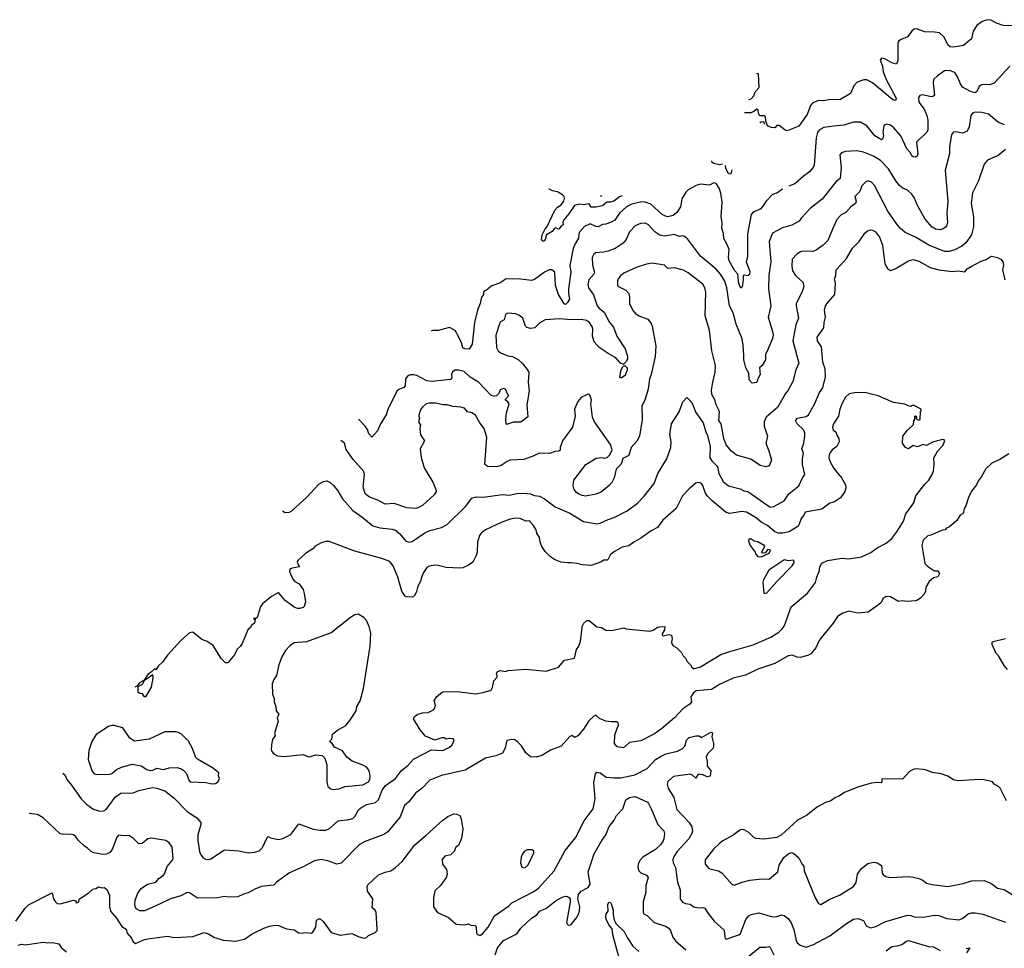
# Model space of a CAD drawing. Extents: x 1863118 to 1989590, y 394482 to 532474.
# Tile 108 of 215: x 1895006 to 1903755, y 507126 to 515377. Entities that reach past the tile are written whole.
import ezdxf

# ---------------------------------------------------------------- set-up
doc = ezdxf.new("R2010")
doc.units = 0

msp = doc.modelspace()

# ---------------------------------------------------------------- linework, layer by layer
at = {"layer": '0CON20XD'}
for points in [[(1903825, 515321.4), (1903745, 515326.7), (1903685.4, 515345.4), (1903635, 515372.2), (1903605, 515376.9), (1903558, 515362), (1903510.8, 515325), (1903480, 515275), (1903464.1, 515205.9), (1903393, 515147), (1903305, 515132.9), (1903275, 515134.3), (1903252.4, 515152.4), (1903220.5, 515220.5), (1903179.1, 515259.1), (1903135, 515267.5), (1903048.7, 515268.7), (1902975, 515294.4), (1902955, 515291.4), (1902935, 515275.7), (1902894.6, 515225.4), (1902839.8, 515200.2), (1902816, 515185), (1902809.2, 515165), (1902808.6, 515015), (1902797.7, 514982.3), (1902755, 514994.4), (1902695, 515028.6), (1902665, 515033.8), (1902652, 515018), (1902672.9, 514965), (1902680, 514915), (1902705.5, 514845.5), (1902790.8, 514685), (1902793.8, 514675), (1902785, 514660), (1902765, 514666.2), (1902585, 514815.4), (1902535, 514842.2), (1902507.9, 514842.1), (1902448.3, 514821.7), (1902419.3, 514790.7), (1902389.5, 514720.5), (1902294.2, 514665.8), (1902215, 514667.5), (1902145, 514654.5), (1902105, 514658.5), (1902055, 514637.9), (1902034.3, 514615.7), (1902002.1, 514535), (1901930.5, 514429.5), (1901825, 514389.2), (1901808.8, 514395), (1901755, 514437.5), (1901733.8, 514436.2), (1901715, 514417.5), (1901685, 514420), (1901650, 514435), (1901636.7, 514475), (1901632.5, 514515), (1901623, 514523), (1901583.6, 514523.6), (1901572, 514542), (1901567.5, 514575), (1901555, 514582.5), (1901525, 514557.5), (1901501.7, 514548.3), (1901447.9, 514549.9)], [(1901484.5, 514667.4), (1901505, 514672.5), (1901528.3, 514701.7), (1901540, 514735), (1901577, 514773), (1901572.5, 514895), (1901565, 514900), (1901552.2, 514897)], [(1903805, 514964), (1903665, 514814.2), (1903625, 514797.5), (1903585, 514802.5), (1903552.3, 514797.7), (1903535, 514786.7), (1903508.6, 514735), (1903495, 514728.5), (1903455, 514739.6), (1903385, 514777.1), (1903365, 514806.2), (1903340.6, 514870.6), (1903315, 514907.1), (1903265, 514925.6), (1903225, 514921.9), (1903160.8, 514879.2), (1903125.8, 514845), (1903122.2, 514815), (1903134.2, 514705.8), (1903118.3, 514691.7), (1903095, 514693.1), (1903025, 514708.9), (1903005.7, 514704.3), (1902993.2, 514686.8), (1902996.9, 514645), (1903042.8, 514582.8), (1903065.5, 514525), (1903074.6, 514485), (1903076.2, 514425), (1903074.4, 514395), (1903065, 514374), (1902975, 514287.5), (1902985.6, 514185), (1902980, 514165), (1902965, 514155.8), (1902945, 514158), (1902935, 514166.2), (1902920.8, 514195), (1902889.6, 514229.6), (1902835.5, 514345), (1902775, 514417.5), (1902745, 514439.2), (1902712.7, 514447.3), (1902696.1, 514443.9), (1902685.9, 514434.1), (1902676, 514375), (1902682.5, 514345), (1902673.6, 514316.4), (1902665, 514310), (1902604.7, 514344.7), (1902534, 514434), (1902476.2, 514466.2), (1902415, 514467.5), (1902329.5, 514440.5), (1902239.7, 514430.3), (1902150.3, 514419.7), (1902111.7, 514398.3), (1902094.3, 514375), (1902083.4, 514326.6), (1902064.3, 514085), (1902055.4, 514064.6), (1902024.2, 514025), (1901966.6, 513983.4), (1901895, 513919.2), (1901839.3, 513897.1)], [(1903756.8, 514443.2), (1903705, 514463.3), (1903615, 514536.9), (1903555, 514553.3), (1903495, 514554.2), (1903473.3, 514545), (1903458, 514525), (1903444.3, 514425.7), (1903425, 514386.2), (1903385, 514368), (1903325, 514380), (1903305, 514378), (1903285, 514356.7), (1903267, 514247), (1903268.6, 514185), (1903228.8, 514041.2), (1903252.5, 513765), (1903243.5, 513655), (1903249.4, 513575), (1903241.4, 513545), (1903229.8, 513530.2), (1903212.6, 513517.4), (1903185, 513510.5), (1903145, 513516.9), (1903115, 513533.8), (1903050.9, 513605), (1902983.8, 513725), (1902955, 513798), (1902935, 513827.5), (1902895, 513862), (1902855, 513879.2), (1902825, 513904.3), (1902791.1, 513945), (1902725, 514051.4), (1902655, 514124.5), (1902592.5, 514165), (1902505, 514199.5), (1902445, 514211.1), (1902345, 514205.7), (1902310, 514195), (1902292.5, 514175), (1902304.5, 514065), (1902295.4, 513964.6), (1902261.4, 513938.6), (1902138, 513782), (1902031.1, 513698.9), (1901952.6, 513617.4), (1901933.4, 513586.6), (1901868.7, 513551.3), (1901785, 513526.7), (1901695, 513479.2), (1901666.7, 513405), (1901680.6, 513225), (1901662.8, 513107.2), (1901660.6, 512985), (1901679.4, 512835), (1901656.5, 512735), (1901696.7, 512605), (1901700.5, 512575), (1901695, 512543.3), (1901649.5, 512430.5), (1901634.2, 512405.8), (1901632.5, 512355), (1901603.8, 512305), (1901578.8, 512285), (1901586.9, 512223.1), (1901564, 512185), (1901555, 512153.8), (1901515, 512146.7), (1901488.3, 512178.3), (1901484.3, 512235), (1901458.8, 512285), (1901441.8, 512355), (1901439.6, 512395), (1901435.4, 512484.6), (1901425, 512541.2), (1901372.2, 512672.2), (1901345, 512771.2), (1901312.2, 512835), (1901289.2, 512995), (1901271.5, 513055), (1901233.5, 513115), (1901195, 513158.9), (1901055, 513276.9), (1900940.3, 513430.3), (1900915, 513452), (1900895, 513457.5), (1900865, 513451.9), (1900825, 513466.9), (1900735, 513454.4), (1900695, 513461.1), (1900651.2, 513491.2), (1900592.8, 513552.8), (1900565, 513568.6), (1900523.2, 513566.8), (1900474.5, 513545.5), (1900425, 513492), (1900395, 513424), (1900368, 513392), (1900296.2, 513345), (1900235, 513319.4), (1900195, 513310.6), (1900123.4, 513306.6), (1900106.6, 513293.4), (1900093.1, 513265), (1900095.6, 513195), (1900114.2, 513135), (1900107.5, 513115), (1900064.4, 513065), (1900055.6, 513025), (1900061.1, 512995), (1900103.6, 512933.6), (1900138.6, 512835), (1900154.2, 512815), (1900203.1, 512775), (1900241.9, 512695), (1900281.9, 512645), (1900312.2, 512565), (1900385, 512453.8), (1900408, 512388), (1900407.5, 512365), (1900398, 512342), (1900375, 512316.2), (1900365, 512315.8), (1900344.6, 512324.6), (1900303.3, 512373.3), (1900235, 512412.1), (1900154, 512464), (1900110.8, 512515), (1900097.1, 512565), (1900100, 512625), (1900095.5, 512645), (1900068.1, 512685), (1900043.3, 512705), (1899995, 512714.3), (1899905, 512711.2), (1899805, 512720), (1899675, 512708.8), (1899627, 512683), (1899585, 512640), (1899545, 512632.5), (1899513.3, 512643.3), (1899500, 512655), (1899476.1, 512726.1), (1899442.3, 512752.3), (1899415, 512764), (1899345, 512769.2), (1899323.4, 512756.6), (1899310.3, 512709.7), (1899278, 512692), (1899268.8, 512675), (1899237.5, 512575), (1899242.5, 512465), (1899258, 512435), (1899277.6, 512417.6), (1899345, 512390.8), (1899385, 512384), (1899435, 512356.2), (1899472.7, 512322.7), (1899525, 512256.7), (1899531.7, 512241.7), (1899525.8, 512155), (1899534.3, 512075), (1899512.7, 511955), (1899520.8, 511849.2), (1899458.8, 511801.2), (1899395, 511800.5), (1899342, 511782), (1899335, 511781.2), (1899330, 511790), (1899324.6, 511825.4), (1899331.9, 511885), (1899354.2, 511964.2), (1899345, 511981.2), (1899323.8, 511995), (1899323.8, 512005), (1899348.9, 512035), (1899323.6, 512093.6), (1899305, 512100), (1899275, 512086.7), (1899263.3, 512055), (1899243.9, 512036.1), (1899215, 512032), (1899195, 512038), (1899084.3, 512155), (1899010.2, 512200.2), (1898955, 512250), (1898905.8, 512264.2), (1898875, 512262), (1898852.7, 512247.3), (1898844, 512225), (1898846.4, 512193.6), (1898835, 512178.8), (1898667.4, 512162.6), (1898625, 512169.5), (1898535, 512214.4), (1898505, 512221.9), (1898475, 512222.9), (1898455, 512212), (1898432.9, 512185), (1898432.5, 512125), (1898420, 512110), (1898375, 512091.5), (1898356.7, 512075), (1898277.3, 511912.7), (1898263.1, 511865), (1898212.6, 511787.4), (1898186, 511725), (1898135, 511666.7), (1898107.3, 511697.3), (1898095.7, 511735), (1898075, 511766.2), (1898021.6, 511821.6), (1898017.3, 511828.9)], [(1901586.6, 514459.9), (1901592, 514468), (1901605, 514473.3), (1901619.3, 514469.3), (1901622.9, 514447.4)], [(1903765, 514223.8), (1903701.2, 514168.8), (1903605, 514130), (1903577, 514093), (1903525.7, 513945), (1903472.4, 513837.6), (1903462.2, 513745), (1903481.9, 513625), (1903481.5, 513535), (1903463.3, 513465), (1903414.3, 513395), (1903379.2, 513365), (1903315, 513332.3), (1903265, 513318.5), (1903225, 513316.2), (1903084.1, 513374.1), (1902966, 513445), (1902875.5, 513485.5), (1902832.3, 513522.3), (1902800.5, 513560.5), (1902721.1, 513675), (1902602.2, 513902.2), (1902575, 513934.2), (1902545, 513946), (1902525, 513936.2), (1902488, 513902), (1902471.1, 513848.9), (1902428, 513805), (1902438, 513765), (1902434, 513745), (1902392.5, 513715), (1902348, 513665), (1902306.1, 513643.9), (1902268, 513602), (1902229.4, 513515), (1902187.1, 513415), (1902147.2, 513372.8), (1902085, 513329.2), (1902055, 513317.1), (1901965, 513319.5), (1901945, 513314.4), (1901912, 513295), (1901870, 513250), (1901867.9, 513187.9), (1901874.3, 513145), (1901900, 513105), (1901964.2, 513045), (1901972.9, 513005), (1901957.6, 512952.4), (1901905.5, 512855), (1901904.6, 512834.6), (1901925.8, 512725), (1901903.1, 512665), (1901877.5, 512525), (1901929.2, 512325), (1901904.3, 512265), (1901877.2, 512162.8), (1901834.2, 512085), (1901810.6, 512055), (1901738.9, 511931.1), (1901640, 511845), (1901620.8, 511805), (1901620, 511765), (1901652, 511675), (1901638, 511625), (1901639.2, 511605), (1901664.3, 511545), (1901685.9, 511464.1), (1901665.8, 511414.2), (1901635, 511404), (1901585, 511416.2), (1901501.7, 511471.7), (1901375, 511507.5), (1901331.8, 511541.8), (1901285, 511600), (1901261.8, 511655), (1901238.9, 511785), (1901217.5, 511815), (1901225.4, 511895), (1901193.5, 511955), (1901185, 511993.3), (1901156.1, 512046.1), (1901152.1, 512085), (1901164.6, 512155.4), (1901187.5, 512245), (1901187.8, 512305), (1901155.7, 512434.3), (1901135, 512617.5), (1901097.5, 512745), (1901102.2, 512955), (1901095.6, 512995), (1901075, 513027.5), (1900946.9, 513126.9), (1900905, 513151.4), (1900825, 513170.8), (1900765, 513167.5), (1900735, 513195.7), (1900625, 513214.2), (1900575, 513205.8), (1900485, 513174.3), (1900373.8, 513125), (1900345, 513102), (1900324.4, 513075), (1900316.9, 513055), (1900319.2, 513015), (1900326.2, 513005), (1900393, 512973), (1900417.5, 512945), (1900425.5, 512915.5), (1900425.6, 512855), (1900454.5, 512794.5), (1900475, 512768.8), (1900507, 512747), (1900586.7, 512715), (1900618.3, 512678.3), (1900627.5, 512655), (1900658.1, 512475), (1900652.5, 512385), (1900616.8, 512223.2), (1900602.9, 512185), (1900590, 512095), (1900560.8, 511995), (1900535.7, 511945), (1900536.8, 511823.2), (1900512.4, 511677.6), (1900488.9, 511631.1), (1900440, 511575), (1900418, 511505), (1900365, 511477.5), (1900356.7, 511446.7), (1900346.7, 511425), (1900307.5, 511382.5), (1900290, 511305), (1900269.2, 511265), (1900245, 511238), (1900172, 511178), (1900125, 511160), (1900035, 511144.3), (1900005, 511148.1), (1899975, 511160.6), (1899954.3, 511175), (1899933, 511203), (1899923, 511237), (1899931.4, 511285), (1900036.1, 511423.9), (1900128.3, 511481.7), (1900175, 511486.2), (1900205, 511481.2), (1900225, 511486.7), (1900250.5, 511509.5), (1900272, 511555), (1900255, 511602.5), (1900114.6, 511804.6), (1900095.8, 511845), (1900080.8, 511965), (1900085.7, 511995), (1900074.1, 512034.1), (1900065.8, 512045.8), (1900055, 512048.8), (1899995, 512020), (1899966.2, 511985), (1899937.5, 511915), (1899943.3, 511855), (1899918.8, 511755), (1899830, 511635), (1899807.5, 511575), (1899808.3, 511551.7), (1899797, 511543), (1899765, 511541.2), (1899715, 511522), (1899625, 511526), (1899575, 511500.8), (1899485, 511469.4), (1899365, 511463.1), (1899338, 511452), (1899285, 511415.5), (1899245, 511402.9), (1899165.7, 511405.7), (1899138.8, 511425), (1899158.5, 511665), (1899133.1, 511745), (1899095, 511794), (1899055, 511864.3), (1899025, 511884.3), (1898985, 511891.4), (1898960, 511925), (1898925, 511935.5), (1898855, 511941.1), (1898805, 511955.5), (1898765, 511954.4), (1898705, 511970.5), (1898645, 511970), (1898616.9, 511963.1), (1898584, 511935), (1898570, 511915), (1898555.6, 511875), (1898552.9, 511855), (1898558.1, 511835), (1898550.6, 511805), (1898568, 511775), (1898560.6, 511745), (1898567.3, 511687.3), (1898603.8, 511635), (1898565.6, 511565), (1898572.7, 511487.3), (1898600.6, 511395), (1898677.4, 511267.4), (1898702.1, 511212.1), (1898705.6, 511185), (1898689.2, 511155), (1898585, 511060.6), (1898545, 511038.6), (1898525, 511034.4), (1898445, 511040), (1898335, 511079.1), (1898255, 511072.7), (1898188.2, 511108.2), (1898113.6, 511133.6), (1898076.9, 511165), (1898057.3, 511225), (1898070, 511335), (1898063.8, 511363.8), (1897969.5, 511469.5), (1897907.4, 511557.4), (1897890.8, 511615), (1897859, 511637.5)], [(1901250.4, 514092), (1901225, 514088.2), (1901175, 514098.1), (1901159.1, 514109.1), (1901157.4, 514122.3)], [(1901335.5, 514043.8), (1901325, 514007.5), (1901315, 514004), (1901305, 514011.2), (1901280, 514055), (1901278.2, 514080.7)], [(1901782.9, 513869.7), (1901735, 513835.7), (1901695, 513822.5), (1901638, 513765), (1901590.8, 513695), (1901525, 513665.7), (1901507.1, 513645), (1901474.1, 513475), (1901473.2, 513275), (1901460.5, 513225), (1901495, 513140), (1901491.4, 513115), (1901475, 513102.2), (1901445, 513105.6), (1901435, 513101.2), (1901435.8, 513065), (1901425, 513002.5), (1901415, 512991.2), (1901395, 513033.3), (1901386.5, 513115), (1901361.2, 513145), (1901311.2, 513235), (1901305.2, 513265), (1901311.1, 513335), (1901290.4, 513385), (1901262, 513432), (1901258.6, 513478.6), (1901246.2, 513525), (1901248.8, 513575), (1901239.2, 513625), (1901247.3, 513755), (1901235.4, 513834.6), (1901220.6, 513880.6), (1901195, 513920.6), (1901173.3, 513926.7), (1901135, 513908.1), (1901055, 513914.4), (1901016.9, 513903.1), (1900945, 513864), (1900925, 513843.8), (1900890, 513785), (1900876.5, 513715), (1900846.5, 513663.5), (1900812.9, 513637.1), (1900766, 513626), (1900745, 513630), (1900716, 513646), (1900615, 513737.2), (1900565, 513756.9), (1900535, 513760), (1900445, 513738.8), (1900397.8, 513715), (1900335, 513658.6), (1900294.2, 513595.8), (1900255, 513574.6), (1900215, 513559.6), (1900185, 513556.5), (1900145, 513536.2), (1900125, 513539.2), (1900075, 513562.7), (1900025, 513540.5), (1899977.1, 513485), (1899972.3, 513435), (1899940.7, 513385), (1899924.7, 513345), (1899893.4, 513193.4), (1899904.8, 513135), (1899883.4, 512985), (1899882, 512945), (1899893.1, 512895), (1899874.5, 512865.5), (1899856.7, 512845), (1899845, 512850.8), (1899794.7, 512935), (1899768.7, 513015), (1899762.7, 513135), (1899735, 513155.4), (1899710, 513155), (1899668, 513135), (1899580.6, 513069.4), (1899555, 513058.2), (1899435, 513073.8), (1899385, 513070.3), (1899330, 513075), (1899275, 513038.1), (1899195, 513008.8), (1899155, 512972.5), (1899134.2, 512965.8), (1899127.5, 512955), (1899127.5, 512935), (1899109.2, 512910.8), (1899098.1, 512855), (1899074.1, 512795.9), (1899047.1, 512685), (1899025.6, 512495), (1898999.3, 512450.7), (1898962.3, 512452.3), (1898945, 512460), (1898932, 512505), (1898908, 512555), (1898875.5, 512615.5), (1898825, 512641.4), (1898725, 512614.4), (1898675, 512615.7), (1898663.2, 512610.3)], [(1900360.8, 513812.5), (1900335, 513803.8), (1900285, 513764.2), (1900255.8, 513754.2), (1900224.2, 513755.8), (1900185, 513724.4), (1900125, 513710), (1900085, 513711.4), (1900065, 513740), (1900015, 513730.6), (1899982.5, 513737.5), (1899935, 513726.2), (1899887.1, 513652.9), (1899841.6, 513598.4), (1899833.1, 513575), (1899836.2, 513555), (1899818.7, 513541.3), (1899797.5, 513515), (1899765, 513526.2), (1899757.1, 513522.9), (1899737.5, 513495), (1899686.7, 513465), (1899676, 513425), (1899665, 513410), (1899655, 513410), (1899642, 513422), (1899648.6, 513465), (1899675, 513518), (1899691.7, 513538.3), (1899760.6, 513685), (1899785, 513711.4), (1899817.6, 513732.4), (1899842.5, 513765), (1899846.7, 513786.7), (1899844.2, 513805), (1899829.7, 513819.7), (1899785, 513846.7), (1899740, 513855), (1899706.8, 513872.9)], [(1900163.9, 513813.7), (1900175, 513810), (1900178.7, 513813.7)], [(1897342.2, 511012.2), (1897365, 510997.5), (1897405, 511000), (1897425, 511013.3), (1897556.2, 511135), (1897665, 511248.8), (1897705, 511273.8), (1897735, 511278.8), (1897765, 511266.2), (1897795, 511238.8), (1897832.1, 511192.1), (1897875, 511118.8), (1897965.5, 511015.5), (1898045, 510960.8), (1898145, 510880.6), (1898205, 510863.1), (1898315, 510849.4), (1898345, 510840), (1898385, 510807.5), (1898435, 510745.8), (1898465, 510734.2), (1898495, 510740), (1898605, 510817.5), (1898651.4, 510838.6), (1898755, 510866), (1898805, 510891.2), (1898968.7, 511051.3), (1899025, 511126), (1899063, 511137), (1899125, 511135.6), (1899295, 511158.5), (1899355, 511152.9), (1899425, 511165.7), (1899485, 511168.6), (1899545, 511164.4), (1899580, 511150), (1899624.4, 511144.4), (1899670.7, 511120.7), (1899765, 511049.4), (1899895, 510992.2), (1900015, 510917.1), (1900135, 510897.1), (1900165, 510904.3), (1900235, 510936), (1900295, 510958), (1900405, 511014.2), (1900495, 511082), (1900555, 511143.8), (1900644, 511255), (1900675.8, 511344.2), (1900758, 511475), (1900791.2, 511575), (1900794, 511625), (1900784.3, 511695), (1900799.2, 511785), (1900867, 511893), (1900898.8, 511981.2), (1900935, 512020), (1900979.2, 511975), (1901015.5, 511885.5), (1901080, 511795), (1901102.7, 511715), (1901118.9, 511681.1), (1901141.5, 511585), (1901139.1, 511485), (1901155, 511458.1), (1901207.3, 511407.3), (1901217.5, 511345), (1901255.8, 511275), (1901304.6, 511234.6), (1901408.9, 511208.9), (1901441.5, 511191.5), (1901475.9, 511185.9), (1901675, 511044.2), (1901707.9, 511052.1), (1901799.1, 511100.9), (1901841.5, 511165), (1901928.9, 511235), (1901960.6, 511305), (1901984.2, 511335), (1901960.6, 511425), (1901961.1, 511475), (1901971.1, 511525), (1901957.1, 511565), (1901972.5, 511615), (1901981.9, 511678.1), (1901982.5, 511705), (1901972.1, 511732.1), (1901915, 511786), (1901900, 511815), (1901916.7, 511835), (1901995, 511852.5), (1902015, 511866.2), (1902068.9, 511961.1), (1902114.3, 512065), (1902142.9, 512105), (1902166.9, 512205), (1902163.3, 512275), (1902143.3, 512335), (1902130.2, 512470.2), (1902094.4, 512525), (1902092.2, 512555), (1902151.5, 512638.5), (1902153.5, 512685), (1902165.6, 512735), (1902158.1, 512795), (1902166.9, 512835), (1902185.8, 512865), (1902250.5, 512935), (1902255.7, 513035), (1902247.8, 513075), (1902258.2, 513105), (1902261.1, 513155), (1902330.5, 513229.5), (1902354.4, 513255), (1902405, 513348), (1902464.3, 513405.7), (1902515, 513481.2), (1902539.1, 513500.9), (1902565, 513510.8), (1902585, 513507.5), (1902611.3, 513491.3), (1902646.9, 513445), (1902672.2, 513375), (1902695, 513207.5), (1902716.2, 513165), (1902745, 513148.8), (1902785.7, 513164.3), (1902905, 513235.8), (1902945, 513245.6), (1902995, 513230), (1903096.4, 513176.4), (1903175, 513153.1), (1903295, 513138.2), (1903345, 513145.5), (1903403.6, 513136.4), (1903425, 513162), (1903461.2, 513185), (1903548.3, 513231.7), (1903595, 513247.5), (1903629.4, 513270.6), (1903645.8, 513275.8), (1903693.9, 513263.9), (1903726.4, 513246.4), (1903743.3, 513225), (1903747.5, 513195), (1903740, 513155), (1903760, 513065)], [(1900355, 512193.8), (1900343.9, 512193.9), (1900340, 512205), (1900351.4, 512265), (1900365, 512291.2), (1900375, 512300), (1900385, 512300), (1900404, 512285), (1900402.9, 512265), (1900385, 512216.2), (1900355, 512193.8)], [(1895389.7, 508683), (1895407.8, 508667.8), (1895425.6, 508625.6), (1895466, 508575), (1895553.6, 508453.6), (1895602.4, 508402.4), (1895655, 508365.8), (1895715, 508344.3), (1895755, 508348.5), (1895775, 508358.9), (1895855, 508467.8), (1895905, 508504.3), (1896015, 508506), (1896065, 508527.5), (1896185, 508554.2), (1896225, 508549.2), (1896295.7, 508525.7), (1896375, 508464.2), (1896495, 508341.4), (1896581.2, 508285), (1896614.2, 508245), (1896615.7, 508225), (1896588.1, 508135), (1896588.9, 508085), (1896604.4, 507985.6), (1896615.4, 507955.4), (1896635, 507930.8), (1896657.6, 507917.6), (1896685.5, 507914.5), (1896705, 507921.4), (1896825, 508000.6), (1896952.4, 507992.4), (1897035, 507972.9), (1897095, 507979.2), (1897135, 507992.9), (1897165, 508021.2), (1897205, 508110), (1897215, 508120), (1897235, 508108.8), (1897305, 508094.2), (1897345, 508102), (1897415, 508136.2), (1897485, 508231.2), (1897615, 508184.4), (1897675, 508174.4), (1897725, 508175.6), (1897758.2, 508191.8), (1897835, 508258.1), (1897935, 508269.1), (1897965, 508279.1), (1897985, 508298.1), (1898017.1, 508355), (1898037.1, 508375), (1898090, 508405), (1898167.6, 508422.4), (1898193.6, 508446.4), (1898225, 508525.6), (1898257.8, 508572.2), (1898345, 508635.6), (1898400, 508705), (1898455, 508748.9), (1898505, 508805.8), (1898665, 508888.6), (1898766.6, 508883.4), (1898825, 508912.5), (1898848, 508935), (1898866, 508975), (1898857.3, 508987.3), (1898825, 508990.6), (1898794.2, 508984.2), (1898780, 508995), (1898757.5, 508997.5), (1898695, 508976), (1898611.2, 509011.2), (1898565.9, 509065.9), (1898506.2, 509165), (1898514.3, 509185.7), (1898542.5, 509205), (1898585, 509218), (1898635, 509221.2), (1898682.5, 509245), (1898695, 509260), (1898700, 509285), (1898688.8, 509325), (1898708.7, 509361.3), (1898764.4, 509405.6), (1898815, 509409.2), (1898915.8, 509405.8), (1899055, 509388), (1899125, 509398.8), (1899195, 509420), (1899207, 509443), (1899218.3, 509501.7), (1899247.5, 509535), (1899250, 509545), (1899242.5, 509565), (1899246.2, 509575), (1899254.2, 509585.8), (1899275, 509593.8), (1899325, 509586.7), (1899345, 509593.3), (1899505, 509606.2), (1899685, 509588.8), (1899795, 509623.3), (1899847.5, 509685), (1899937.5, 509705), (1899955, 509780), (1899975, 509810), (1899986.1, 509843.9), (1899996.7, 509895), (1900003.6, 509986.4), (1900020, 510015), (1900045, 510040), (1900065, 510040), (1900135, 509982.5), (1900177, 509977), (1900215, 509952.5), (1900265, 509950), (1900375, 509972.5), (1900395, 509963.3), (1900605, 509942.5), (1900636.1, 509953.9), (1900675, 509980), (1900691.7, 509981.7), (1900740, 509985), (1900736.7, 509955), (1900715, 509920), (1900715, 509910), (1900723.3, 509903.3), (1900775, 509913.8), (1900799.3, 509909.3), (1900803.3, 509875), (1900796.7, 509845), (1900801.7, 509831.7), (1900814.1, 509814.1), (1900846.4, 509796.4), (1900887.5, 509755), (1900902.5, 509725), (1900922.5, 509705), (1900937.5, 509675), (1900967.5, 509645), (1900977.5, 509625), (1900995, 509610), (1901005, 509611.2), (1901055, 509628), (1901235, 509735.6), (1901315, 509764.5), (1901525, 509823.5), (1901679.8, 509890.2), (1901750.8, 509935), (1901785, 509967.1), (1901802.2, 509995), (1901860.2, 510159.8), (1902007.6, 510282.4), (1902077.5, 510375), (1902088, 510425), (1902110, 510475), (1902116.2, 510515), (1902132.7, 510547.3), (1902185, 510572.5), (1902315, 510592), (1902375, 510585.7), (1902485, 510605.6), (1902568.6, 510641.4), (1902625, 510682.9), (1902705, 510724.3), (1902755, 510765.8), (1902799.4, 510825), (1902858.3, 510921.7), (1902880, 510985), (1902950.8, 511085), (1902968.8, 511145), (1903049.7, 511250.3), (1903083.8, 511285), (1903113.8, 511335), (1903126, 511365), (1903132.9, 511425), (1903130, 511485), (1903163.8, 511545), (1903210, 511595), (1903227.5, 511635), (1903220, 511645), (1903205, 511646.7), (1903118.3, 511621.7), (1903065, 511593.8), (1903035, 511602.5), (1902985, 511582.5), (1902945, 511592.5), (1902905, 511563.3), (1902877, 511577), (1902850, 511615), (1902852.5, 511675), (1902895, 511730), (1902948.8, 511781.2), (1902950.7, 511809.3), (1902960, 511825), (1902960, 511855), (1902967, 511857), (1902978.3, 511848.3), (1902970, 511835), (1902980, 511825), (1902995, 511817.5), (1903007.5, 511825), (1903010, 511895), (1903017, 511903), (1903017, 511917), (1902955, 511947.5), (1902935, 511947.5), (1902925, 511940), (1902900, 511945), (1902871.7, 511961.7), (1902770, 511975), (1902634.1, 512034.1), (1902515, 512063.8), (1902425, 512061.2), (1902377.7, 512052.3), (1902345, 512023.8), (1902317.5, 511975), (1902294.2, 511915), (1902281.4, 511855), (1902237.5, 511785), (1902228, 511755), (1902235, 511731.2), (1902257.5, 511715), (1902265.7, 511685), (1902285.6, 511655), (1902287.8, 511625), (1902268.6, 511585), (1902225.8, 511555), (1902210, 511535), (1902200, 511515), (1902195.7, 511485), (1902204.3, 511455), (1902240.3, 511390.3), (1902308, 511305), (1902344, 511245), (1902346, 511215), (1902338, 511185), (1902300.9, 511129.1), (1902245, 511094), (1902205, 511080), (1902135, 511028), (1901985, 511000), (1901974.2, 510975), (1901948.9, 510945), (1901933.1, 510895), (1901919.2, 510875), (1901845, 510827.9), (1901786, 510814), (1901745, 510814.5), (1901715, 510826.2), (1901651.3, 510881.3), (1901595, 510911.1), (1901550.7, 510950.7), (1901465, 511002.5), (1901423.7, 511006.3), (1901315, 510990.5), (1901285, 510998.5), (1901160.5, 511100.5), (1901116.2, 511146.2), (1901097.9, 511175), (1901077.8, 511237.8), (1901065.5, 511255.5), (1901045, 511264.2), (1901015, 511257.5), (1900955, 511208), (1900895.8, 511145), (1900838.1, 511035), (1900720.9, 510929.1), (1900674.2, 510865), (1900616.2, 510835), (1900525, 510768.8), (1900462.5, 510735), (1900417.7, 510702.3), (1900360.5, 510689.5), (1900297.5, 510655), (1900256.1, 510623.9), (1900236.2, 510585), (1900225, 510576.2), (1900195, 510573.3), (1900175, 510560), (1900085, 510527.5), (1900005, 510532.5), (1899956.4, 510546.4), (1899905, 510552.5), (1899875, 510550), (1899815, 510557.5), (1899759.3, 510579.3), (1899722.5, 510605), (1899675, 510652.5), (1899646.7, 510695), (1899632, 510735), (1899626, 510775), (1899600, 510815), (1899596, 510845), (1899573, 510883), (1899545, 510913.8), (1899535, 510923.8), (1899505, 510922), (1899454.1, 510944.1), (1899415, 510946.9), (1899365, 510940), (1899285, 510910), (1899145, 510844.2), (1899106.8, 510813.2), (1899092.5, 510795), (1899074.2, 510735), (1899072.5, 510645), (1899063, 510617), (1899031.7, 510558.3), (1898995, 510530), (1898945, 510507.5), (1898915, 510502.5), (1898795, 510509.2), (1898725, 510527.5), (1898695, 510529.2), (1898648.8, 510521.2), (1898625, 510510), (1898594.4, 510465.6), (1898575.8, 510425), (1898568, 510385), (1898544.2, 510345), (1898531.2, 510295), (1898513, 510257), (1898493.6, 510246.4), (1898445, 510248), (1898431.2, 510255), (1898400.5, 510300.5), (1898367.5, 510425), (1898324.5, 510524.5), (1898295, 510562), (1898225, 510590.8), (1897985, 510654.4), (1897755, 510740.8), (1897725, 510740), (1897685, 510727.5), (1897631.3, 510698.7), (1897611.2, 510675), (1897546.6, 510633.4), (1897478.8, 510571.2), (1897472, 510555), (1897492.5, 510515), (1897425.9, 510504.1), (1897406.7, 510495), (1897403.8, 510475), (1897433.3, 510405), (1897450, 510385), (1897490, 510365), (1897523.8, 510315), (1897535, 510280), (1897546.2, 510205), (1897535, 510162.5), (1897525, 510153.3), (1897495, 510146.2), (1897475, 510146.2), (1897445, 510158), (1897365.8, 510215.8), (1897307, 510287), (1897245, 510253.3), (1897165, 510186.2), (1897145, 510160), (1897115, 510066.2), (1897105, 510056.7), (1897083.3, 510055), (1897097, 510047), (1897091.2, 510015), (1897065, 509997.5), (1897057.5, 509975), (1897034.2, 509955.8), (1896983.3, 509835), (1896965, 509807.5), (1896937.5, 509785), (1896915, 509732.5), (1896855, 509662.5), (1896835, 509662.5), (1896795, 509702.5), (1896725.9, 509815.9), (1896670.7, 509850.7), (1896625, 509870), (1896544, 509934), (1896515, 509928.1), (1896437.7, 509862.3), (1896319.8, 509730.2), (1896275, 509668), (1896235.8, 509634.2), (1896215, 509600), (1896205, 509610), (1896178.3, 509581.7), (1896145, 509560), (1896111.7, 509508.3), (1896070, 509485), (1896050.7, 509459.3), (1896028, 509445.1)], [(1903795, 511518.8), (1903715, 511468.8), (1903645, 511436), (1903590, 511385), (1903553.2, 511316.8), (1903525, 511283.3), (1903509.2, 511245), (1903463.6, 511186.4), (1903437, 511133), (1903413, 511057), (1903398.8, 511035), (1903391.7, 510998.3), (1903383.9, 510986.1), (1903364.4, 510975.6), (1903333.9, 510926.1), (1903268.3, 510871.7), (1903240.7, 510859.3), (1903230, 510845), (1903205, 510842.5), (1903103.3, 510796.7), (1903075, 510790), (1903035, 510752.5), (1903021.2, 510705), (1903050, 510545), (1903071.7, 510521.7), (1903135, 510480), (1903165, 510480), (1903180, 510455), (1903165, 510427.5), (1903125, 510417.5), (1903086.7, 510385), (1903058.8, 510335), (1903053.8, 510295), (1903041.2, 510268.8), (1903015, 510238.8), (1902985, 510218), (1902965, 510214.2), (1902895, 510206.2), (1902846.4, 510213.6), (1902815, 510206.7), (1902745, 510247.5), (1902705, 510252.5), (1902677.5, 510235), (1902656.7, 510195), (1902629.5, 510170.5), (1902545.9, 510114.1), (1902455, 510104), (1902375, 510121.2), (1902320, 510105), (1902272.5, 510075), (1902233.8, 510015), (1902128, 509885), (1902106.7, 509855), (1902080, 509795), (1902035, 509742.5), (1902015, 509730), (1901945, 509710), (1901915, 509713.8), (1901870.7, 509730.7), (1901835, 509725.8), (1901715, 509656.9), (1901565, 509606.7), (1901455, 509552.9), (1901346.7, 509525), (1901225, 509468.6), (1901153.8, 509426.2), (1901017.5, 509415), (1900992.5, 509395), (1900970, 509360), (1900975.8, 509315.8), (1900960, 509295), (1900899.2, 509255), (1900825.8, 509175), (1900709.2, 509075), (1900646.9, 509033.1), (1900525, 508968.6), (1900425, 508955.6), (1900372.5, 508907.5), (1900314, 508915), (1900291.4, 508945), (1900293, 509023), (1900328.3, 509111.7), (1900325, 509130), (1900315, 509137.1), (1900262.7, 509137.3), (1900215, 509145.6), (1900158.9, 509168.9), (1900125, 509198.1), (1900105, 509186.7), (1900063.4, 509146.6), (1900015, 509074.4), (1899965, 509013.8), (1899935, 509000), (1899915, 509017.5), (1899895, 509007.5), (1899816.6, 508923.4), (1899723.2, 508886.8), (1899645, 508838), (1899595, 508822.9), (1899545, 508828), (1899505, 508863.8), (1899464, 508925), (1899436.2, 508955), (1899405, 508977.5), (1899375, 508982), (1899335, 508972.5), (1899321.4, 508905), (1899295, 508858.8), (1899236.2, 508836.2), (1899145, 508814.2), (1898965, 508708.1), (1898755, 508661.4), (1898651.3, 508618.7), (1898578, 508545), (1898525, 508507.5), (1898460.8, 508425), (1898426, 508395), (1898385.6, 508295), (1898277.6, 508162.4), (1898243, 508137), (1898075, 508074.3), (1898025, 508048.6), (1897862.5, 507882.5), (1897825, 507872.9), (1897745, 507902.5), (1897685, 507914), (1897625, 507904), (1897525, 507848.6), (1897405, 507798), (1897286.7, 507715), (1897263.9, 507686.1), (1897155, 507675.8), (1897100, 507655), (1897035, 507617.5), (1896995, 507607.5), (1896945, 507584), (1896865, 507580), (1896825, 507586), (1896765, 507574.3), (1896585, 507572.9), (1896515, 507620), (1896495, 507623.3), (1896439.1, 507590.9), (1896347.5, 507565), (1896208.5, 507501.5), (1896115, 507458.6), (1896075, 507460), (1896048, 507475), (1896035, 507490), (1896029.4, 507515), (1896032.5, 507555), (1896056.4, 507615), (1896085, 507658.1), (1896141.2, 507695), (1896216, 507714), (1896243.4, 507746.6), (1896284, 507775), (1896292.5, 507787.5), (1896315, 507854), (1896360, 507905), (1896369.2, 507925), (1896360, 508025), (1896335, 508063.3), (1896305, 508082.5), (1896175, 508104), (1896145, 508098), (1896095, 508058.1), (1896065, 508054.4), (1896015, 508104.2), (1895975, 508128), (1895935, 508124.4), (1895885, 508130.6), (1895868.6, 508115), (1895827.8, 508005), (1895805, 507975.6), (1895775, 507963.3), (1895745, 507959.4), (1895666.2, 507973.8), (1895640, 507985), (1895605, 508020), (1895583.2, 508033.2), (1895525, 508086.7), (1895505, 508117.5), (1895485, 508133.3), (1895445, 508141.2), (1895395, 508136), (1895365, 508143.8), (1895215, 508285.8), (1895165, 508314), (1895089.4, 508323.1)], [(1901595, 510604), (1901665, 510636.2), (1901678, 510665), (1901655, 510670.8), (1901629.4, 510640.6), (1901608, 510638), (1901601.2, 510645), (1901602.5, 510655), (1901626.7, 510695), (1901620, 510705), (1901565, 510736.7), (1901533.6, 510743.6), (1901505, 510760), (1901485, 510760), (1901482.5, 510745), (1901497.5, 510705), (1901542.5, 510645), (1901545, 510630), (1901565, 510607.5), (1901595, 510604)], [(1901625, 510277.5), (1901645, 510283.3), (1901733.4, 510386.6), (1901869.2, 510525), (1901886.7, 510555), (1901885.6, 510575.6), (1901835, 510569.4), (1901805, 510578), (1901795, 510574), (1901663.8, 510485), (1901613.8, 510395), (1901610, 510375), (1901617.5, 510285), (1901625, 510277.5)], [(1897793, 508537), (1897845, 508543.8), (1897895, 508563.8), (1898055, 508577.5), (1898105, 508604), (1898117.1, 508625), (1898120.8, 508655), (1898115, 508690), (1898106.7, 508715), (1898087.5, 508735), (1898055, 508753.3), (1897959.5, 508789.5), (1897913.3, 508825), (1897875, 508881.2), (1897804.2, 508914.2), (1897783.3, 508945), (1897757.5, 508965), (1897778.8, 508985), (1897785, 509028.8), (1897830, 509065), (1897905, 509106.2), (1897940.9, 509149.1), (1897995, 509236.7), (1898000.6, 509275), (1898031.4, 509325), (1898061.4, 509435), (1898120.8, 509810.8), (1898127.1, 509925), (1898112.9, 509985), (1898087.4, 510037.4), (1898065, 510066.2), (1898015, 510093.8), (1897985, 510090), (1897945, 510066), (1897775, 509929.2), (1897555, 509849.2), (1897445, 509841.2), (1897406.2, 509815), (1897367, 509773), (1897334.4, 509715.6), (1897308, 509645), (1897288.8, 509551.2), (1897263.8, 509515), (1897250, 509475), (1897253.9, 509383.9), (1897266.7, 509345), (1897267.5, 509315), (1897282.5, 509275), (1897283.8, 509235), (1897307.5, 509205), (1897293.3, 509175), (1897302.5, 509145), (1897270, 509035), (1897277.5, 509015), (1897255, 508987.5), (1897246, 508954), (1897240, 508895), (1897246.1, 508876.1), (1897265, 508853.3), (1897295.9, 508835.9), (1897355, 508829.2), (1897525, 508848.8), (1897565, 508830), (1897585, 508827.5), (1897635, 508846.2), (1897695, 508840), (1897716.7, 508815), (1897736.7, 508755), (1897733.8, 508605), (1897743.3, 508565), (1897772.3, 508542.3), (1897793, 508537)], [(1903784.2, 509604.2), (1903755, 509640), (1903704.1, 509724.1), (1903684, 509745), (1903646.7, 509825), (1903647.5, 509845), (1903655, 509852.5), (1903765, 509878.8)], [(1896125, 509360), (1896115, 509360), (1896096, 509386), (1896075, 509388.8), (1896059.2, 509399.2), (1896058.8, 509451.2), (1896096.2, 509473.8), (1896118.3, 509511.7), (1896157.5, 509535), (1896185, 509560), (1896190, 509525), (1896173.8, 509445), (1896125, 509360)], [(1894971.9, 507368.1), (1895055, 507484), (1895085, 507512), (1895295, 507617.5), (1895305.8, 507565), (1895320.5, 507540.5), (1895339.2, 507525), (1895365, 507522.4), (1895485, 507553.8), (1895508.3, 507548.3), (1895503.8, 507533.8), (1895515, 507530), (1895527.5, 507535), (1895537.5, 507565), (1895619.8, 507620.2), (1895655, 507652), (1895681.7, 507658.3), (1895705, 507673.3), (1895735, 507663.3), (1895760, 507665), (1895782.5, 507645), (1895803.3, 507595), (1895805.5, 507495), (1895814.4, 507455), (1895865, 507392.5), (1895915, 507320.8), (1895950.8, 507295), (1895961.3, 507261.3), (1896000, 507215), (1896015, 507182.5), (1896035, 507167.5), (1896115, 507204), (1896145, 507209.2), (1896315, 507232.5), (1896385, 507222.5), (1896545, 507230.6), (1896645, 507265.8), (1896684.3, 507254.3), (1896732.5, 507225), (1896815, 507199.2), (1896925, 507190), (1897005, 507206), (1897071.2, 507255), (1897175, 507304), (1897225.8, 507324.2), (1897275, 507330.8), (1897305, 507327.5), (1897378.3, 507298.3), (1897445, 507289.2), (1897485, 507264.3), (1897510.5, 507259.5), (1897545, 507266.7), (1897595, 507260), (1897611.7, 507268.3), (1897636.7, 507315), (1897643, 507377), (1897665, 507387.5), (1897677, 507387), (1897703, 507363), (1897775, 507267.5), (1897855, 507242.5), (1897957.7, 507257.7), (1898015, 507230), (1898065, 507217.5), (1898086.7, 507223.3), (1898105, 507240), (1898165, 507267.5), (1898182.5, 507285), (1898183.8, 507295), (1898172.5, 507445), (1898166, 507465), (1898137, 507487), (1898143.1, 507565), (1898098, 507635), (1898094.1, 507674.1), (1898098.8, 507691.2), (1898195, 507778), (1898255, 507802), (1898305, 507813.8), (1898346.8, 507843.2), (1898405, 507898.8), (1898515.8, 508044.2), (1898617.9, 508132.1), (1898766.7, 508265), (1898811.7, 508298.3), (1898865, 508320), (1898889.3, 508319.3), (1898917.5, 508305), (1898930, 508275), (1898943.8, 508185), (1898932.5, 508105), (1898905, 508040), (1898882.5, 508025), (1898867.5, 507985), (1898833.9, 507956.1), (1898785, 507944), (1898760, 507915), (1898762.5, 507875), (1898798, 507825), (1898806, 507785), (1898794.4, 507755.6), (1898745.6, 507684.4), (1898694.4, 507635.6), (1898684.5, 507575), (1898682.5, 507495), (1898718.8, 507445), (1898815, 507400.8), (1898885, 507339.2), (1898955, 507334.3), (1898995, 507343.3), (1899015, 507331.2), (1899055, 507328), (1899062.9, 507315), (1899065.6, 507265), (1899071.7, 507251.7), (1899095, 507240), (1899119.2, 507255), (1899170, 507315), (1899225, 507415.7), (1899349.8, 507500.2), (1899380.3, 507529.7), (1899575, 507629.4), (1899615, 507661.4), (1899754.6, 507815.4), (1899854.4, 507995), (1899945, 508108.8), (1900020.5, 508259.5), (1900102.9, 508365), (1900120.4, 508455), (1900109.3, 508599.3), (1900121.2, 508675), (1900135, 508690), (1900165, 508684), (1900217.9, 508647.9), (1900285, 508639.5), (1900348.3, 508641.7), (1900471.2, 508668.8), (1900581.2, 508725), (1900655.8, 508805), (1900705.4, 508834.6), (1900746.4, 508853.6), (1900852.4, 508877.6), (1900892.2, 508897.8), (1900917, 508923), (1900931.4, 508975), (1900955, 508998), (1901015, 509013.8), (1901045, 509012.5), (1901065, 509000), (1901147.7, 509047.7), (1901161.7, 509041.7), (1901157.5, 509005), (1901171.2, 508945), (1901171.2, 508915), (1901168.8, 508905), (1901118.8, 508855), (1901106.2, 508825), (1901116, 508785), (1901116.2, 508745), (1901146.2, 508705), (1901142.5, 508655), (1901115, 508650), (1901075, 508668.8), (1901036, 508674), (1901015, 508638.8), (1900985.4, 508665.4), (1900965, 508673.1), (1900815, 508652.5), (1900765, 508606.7), (1900759.1, 508585), (1900767.6, 508547.6), (1900818.1, 508465), (1900845, 508358.8), (1900955.7, 508245), (1900977.5, 508205), (1900983.9, 508166.1), (1900979.2, 508145), (1900950.6, 508099.4), (1900849.1, 507985), (1900821.9, 507945), (1900810, 507915), (1900812.9, 507885), (1900832.1, 507845), (1900852.3, 507715), (1900874.3, 507645), (1900876, 507565), (1900896.8, 507536.8), (1900922.5, 507525), (1900965, 507519.2), (1900995.8, 507495.8), (1901035, 507485.8), (1901075, 507488.8), (1901093.8, 507483.8), (1901124.2, 507435), (1901176.8, 507366.8), (1901266.6, 507286.6), (1901271.2, 507225), (1901275, 507212.5), (1901285, 507206.7), (1901395, 507245.6), (1901412.5, 507257.5), (1901458.7, 507381.3), (1901485, 507416), (1901505, 507427.5), (1901575, 507442.5), (1901695, 507405.8), (1901732.7, 507407.3), (1901775, 507422), (1901798.8, 507418.8), (1901835, 507392), (1901862.4, 507352.4), (1901885.9, 507294.1), (1901905.8, 507195.8), (1901915.6, 507175.6), (1901940, 507155), (1901995, 507137.1), (1902055, 507155.6), (1902205, 507237.1), (1902352, 507345), (1902415, 507385.8), (1902455, 507392), (1902505, 507373.3), (1902528.8, 507325), (1902565, 507308), (1902615, 507320), (1902695, 507360.8), (1902895, 507421.1), (1902925, 507417.5), (1902955, 507404.4), (1903035, 507403.1), (1903135, 507419.2), (1903175, 507417.5), (1903245, 507390), (1903355, 507379.2), (1903386.3, 507393.7), (1903435, 507431.4), (1903465, 507442.5), (1903495, 507441.4), (1903565, 507428.6), (1903765, 507359.2)], [(1896715, 508586.7), (1896745, 508590), (1896765.9, 508604.1), (1896780, 508625), (1896782.5, 508635), (1896773.3, 508655), (1896776.1, 508686.1), (1896718.8, 508728.8), (1896585, 508806.7), (1896572.3, 508822.3), (1896537.7, 508907.7), (1896506.1, 508966.1), (1896445, 509030), (1896416.7, 509045), (1896395, 509048.9), (1896295, 509048.6), (1896155.4, 508984.6), (1896025, 508965.7), (1895985, 508994.2), (1895922, 509085), (1895845, 509104.7), (1895825, 509105.3), (1895795, 509095.8), (1895684.5, 509025.5), (1895645.9, 508964.1), (1895620.4, 508885), (1895614.5, 508805), (1895647.2, 508707.2), (1895665, 508680.6), (1895685, 508670.5), (1895805, 508673.3), (1895825, 508680.6), (1895866, 508714), (1895910, 508735), (1896005, 508762.3), (1896085, 508747.5), (1896135, 508716), (1896165, 508706.6), (1896189.9, 508710.1), (1896225, 508727.7), (1896285, 508715.3), (1896335, 508729.1), (1896405, 508732.9), (1896440.9, 508720.9), (1896464.6, 508704.6), (1896488.1, 508678.1), (1896512.5, 508615), (1896525, 508606.2), (1896658.8, 508598.8), (1896715, 508586.7)], [(1903775, 508436.7), (1903717.9, 508547.9), (1903702.9, 508562.9), (1903665, 508583.3), (1903650, 508605), (1903575, 508624.4), (1903533.4, 508626.6), (1903345, 508613.8), (1903305, 508623.3), (1903255, 508656.7), (1903193.9, 508676.1), (1903115, 508688), (1903065, 508710), (1903035.6, 508715.6), (1902965, 508720), (1902944.1, 508715.9), (1902914.1, 508695.9), (1902851.7, 508628.3), (1902677, 508633), (1902667.5, 508625), (1902666.7, 508603.3), (1902660, 508595), (1902625, 508600), (1902575, 508593.3), (1902460.7, 508560.7), (1902335, 508510), (1902283.6, 508476.4), (1902253.9, 508466.1), (1902215, 508437.5), (1902165, 508421.2), (1902095, 508382), (1901998.8, 508305), (1901916.2, 508265), (1901775, 508133.8), (1901735, 508111.2), (1901615, 508096), (1901550.6, 508100.6), (1901529.7, 508109.7), (1901484.1, 508154.1), (1901445, 508180), (1901417, 508183), (1901405, 508176.7), (1901345, 508131.2), (1901255, 508080), (1901225, 508056), (1901172.6, 508007.4), (1901098.3, 507911.7), (1901097.5, 507875), (1901130, 507835), (1901215, 507814.4), (1901245.3, 507795.3), (1901335, 507695.8), (1901355, 507687.1), (1901425.5, 507714.5), (1901495, 507732.9), (1901605, 507743.8), (1901665, 507740), (1901742, 507805), (1901754, 507865), (1901795, 507933.3), (1901840.5, 507969.5), (1901865, 507976.2), (1901881.7, 507971.7), (1901930.5, 507930.5), (1901955, 507876.7), (1901974.2, 507855), (1901975.8, 507815), (1902073.4, 507573.4), (1902103, 507523), (1902125, 507516), (1902199.4, 507560.6), (1902292, 507598), (1902414.5, 507675.5), (1902439.7, 507710.3), (1902450.8, 507785), (1902468.6, 507811.4), (1902486.2, 507835), (1902541.2, 507878.8), (1902595, 507892), (1902625.8, 507885.8), (1902663, 507863), (1902671.2, 507795), (1902680.3, 507780.3), (1902702.5, 507765), (1902745, 507755.8), (1902905, 507764.2), (1902945, 507759.2), (1902995.8, 507745.8), (1903025, 507733.8), (1903065, 507706), (1903115, 507691.9), (1903255, 507675.6), (1903389.1, 507700.9), (1903465, 507725.6), (1903575, 507729.5), (1903635.4, 507705.4), (1903695, 507661.4), (1903755, 507647.1), (1903824.6, 507604.6)], [(1899231.1, 507068.9), (1899250.9, 507129.1), (1899304, 507195), (1899424.5, 507255.5), (1899460, 507305), (1899555, 507392.9), (1899604.5, 507425.5), (1899624.5, 507455.5), (1899687.3, 507482.7), (1899775, 507552.9), (1899835, 507584.2), (1899855, 507590), (1899875, 507586.2), (1899892.5, 507575), (1899896.7, 507565), (1899898, 507535), (1899863.9, 507356.1), (1899875, 507337.5), (1899885, 507332.5), (1899905, 507337.5), (1899953.6, 507396.4), (1899971.7, 507428.3), (1899980, 507460), (1899982.5, 507495), (1899966, 507565), (1899971.2, 507605), (1899996.7, 507635), (1900058.8, 507665), (1900074.2, 507695), (1900056.5, 507805), (1900112.2, 507965), (1900178, 508085), (1900215, 508133.3), (1900245, 508207.5), (1900288.8, 508265), (1900309.2, 508305), (1900365.8, 508365), (1900392, 508445), (1900425, 508466.9), (1900475, 508475.6), (1900584, 508425), (1900595, 508413.8), (1900618.1, 508365), (1900675.5, 508225.5), (1900730.9, 508170.9)], [(1900730.9, 508170.9), (1900735.7, 508145.7), (1900730.3, 508099.7), (1900722, 508075), (1900701.4, 508045), (1900656, 508004), (1900542.9, 507935), (1900516.9, 507905), (1900501.9, 507875), (1900498.1, 507845), (1900507.5, 507815), (1900525.6, 507795.6), (1900575, 507776), (1900590, 507755), (1900569.2, 507685), (1900570, 507625), (1900545, 507540), (1900546.9, 507445), (1900553.3, 507433.3), (1900585, 507414.3), (1900645.4, 507355.4), (1900743.7, 507323.7), (1900775.4, 507305.4), (1900789.2, 507285), (1900810, 507225), (1900833.4, 507193.4), (1900925, 507112)], [(1899495, 507841.2), (1899525, 507866.7), (1899573.3, 507975), (1899575, 507990), (1899560, 508000), (1899515, 508000), (1899490, 507985), (1899474, 507965), (1899462.5, 507935), (1899456, 507885), (1899468.3, 507848.3), (1899495, 507841.2)], [(1900329.5, 507049.5), (1900276.2, 507245), (1900270.5, 507300.5), (1900242.2, 507335), (1900218.8, 507385), (1900213.3, 507405), (1900217, 507433), (1900236.2, 507455), (1900231.2, 507515), (1900240, 507535), (1900255, 507533.3), (1900265.8, 507515.8), (1900280, 507465), (1900278.8, 507425), (1900287.3, 507377.3), (1900305, 507343.3), (1900377.8, 507275), (1900402.6, 507222.6), (1900453.6, 507143.6), (1900506.3, 507096.3)], [(1894993.8, 507155), (1895025, 507161.9), (1895055, 507155.7), (1895215, 507179.2), (1895255, 507174), (1895298.8, 507178.8), (1895355, 507166.2), (1895375, 507133.3), (1895423.3, 507095)], [(1901423.8, 507006.2), (1901582.6, 507137.4), (1901635, 507135.8), (1901665, 507142), (1901675, 507134), (1901708.3, 507068.3)], [(1902705, 507104.2), (1902755, 507142), (1902805, 507147.1), (1902845, 507159.2), (1902885, 507189.2), (1902905, 507195.8), (1903083.2, 507143.2), (1903125, 507139.2), (1903185, 507108)], [(1903415, 507123.8), (1903450, 507130), (1903418, 507085)]]:
    msp.add_lwpolyline(points, dxfattribs=at)

doc.saveas('drawing.dxf')
